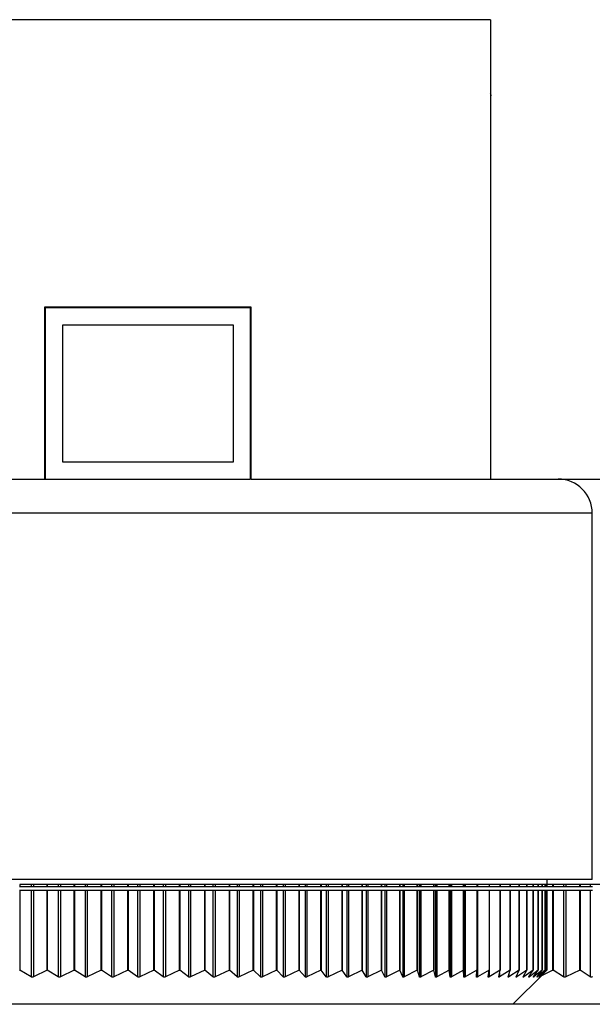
# Model space of a CAD drawing. Header units: millimetres. Extents: x 294 to 1094, y 402 to 731.
# Tile 2 of 13: x 356 to 390, y 402 to 459. Entities that reach past the tile are written whole.
import ezdxf

# ---------------------------------------------------------------- set-up
doc = ezdxf.new("R2010")
doc.units = ezdxf.units.MM

msp = doc.modelspace()

# ---------------------------------------------------------------- linework, layer by layer
at = {"color": 7, "linetype": 'Continuous', "lineweight": 25}
for p, q in [((383.615, 459.467), (293.615, 459.467)), ((383.615, 459.467), (383.615, 432.617)), ((383.676, 455.02), (383.615, 455.126)), ((369.615, 442.667), (357.515, 442.667)), ((357.515, 442.667), (357.515, 432.617)), ((357.565, 442.617), (357.565, 432.617)), ((369.565, 442.617), (357.565, 442.617)), ((369.565, 432.617), (369.565, 442.617)), ((369.615, 432.617), (369.615, 442.667)), ((368.565, 441.617), (358.565, 441.617)), ((358.565, 441.617), (358.565, 433.617)), ((368.565, 433.617), (368.565, 441.617)), ((358.565, 433.617), (368.565, 433.617)), ((311.565, 432.617), (357.565, 432.617)), ((357.565, 432.617), (369.565, 432.617)), ((369.615, 432.617), (387.565, 432.617)), ((387.565, 432.617), (415.565, 432.617)), ((389.565, 409.217), (389.565, 430.617)), ((389.565, 409.217), (309.565, 409.217)), ((386.915, 408.917), (386.915, 409.217)), ((356.056, 408.795), (356.074, 408.795)), ((357.667, 408.917), (356.074, 408.917)), ((356.074, 408.917), (356.074, 408.795)), ((356.074, 408.795), (356.734, 408.795)), ((356.734, 408.917), (356.734, 408.795)), ((356.734, 408.795), (356.871, 408.795)), ((356.871, 408.917), (356.871, 408.795)), ((356.871, 408.795), (357.667, 408.795)), ((357.667, 408.795), (357.667, 408.917)), ((357.667, 408.795), (357.683, 408.795)), ((359.261, 408.917), (357.683, 408.917)), ((357.683, 408.917), (357.683, 408.795)), ((357.683, 408.795), (358.319, 408.795)), ((358.319, 408.917), (358.319, 408.795)), ((358.319, 408.795), (358.456, 408.795)), ((358.456, 408.917), (358.456, 408.795)), ((358.456, 408.795), (359.261, 408.795)), ((359.261, 408.795), (359.261, 408.917)), ((359.261, 408.795), (359.276, 408.795)), ((360.837, 408.917), (359.276, 408.917)), ((359.276, 408.917), (359.276, 408.795)), ((359.276, 408.795), (359.888, 408.795)), ((359.888, 408.917), (359.888, 408.795)), ((359.888, 408.795), (360.023, 408.795)), ((360.023, 408.917), (360.023, 408.795)), ((360.023, 408.795), (360.837, 408.795)), ((360.837, 408.795), (360.837, 408.917)), ((360.837, 408.795), (360.851, 408.795)), ((362.392, 408.917), (360.851, 408.917)), ((360.851, 408.917), (360.851, 408.795)), ((360.851, 408.795), (361.437, 408.795)), ((361.437, 408.917), (361.437, 408.795)), ((361.437, 408.795), (361.57, 408.795)), ((361.57, 408.917), (361.57, 408.795)), ((361.57, 408.795), (362.392, 408.795)), ((362.392, 408.795), (362.392, 408.917)), ((362.392, 408.795), (362.403, 408.795)), ((363.921, 408.917), (362.403, 408.917)), ((362.403, 408.917), (362.403, 408.795)), ((362.403, 408.795), (362.963, 408.795)), ((362.963, 408.917), (362.963, 408.795)), ((362.963, 408.795), (363.094, 408.795)), ((363.094, 408.917), (363.094, 408.795)), ((363.094, 408.795), (363.921, 408.795)), ((363.921, 408.795), (363.921, 408.917)), ((363.921, 408.795), (363.931, 408.795)), ((365.423, 408.917), (363.931, 408.917)), ((363.931, 408.917), (363.931, 408.795)), ((363.931, 408.795), (364.463, 408.795)), ((364.463, 408.917), (364.463, 408.795)), ((364.463, 408.795), (364.591, 408.795)), ((364.591, 408.917), (364.591, 408.795)), ((364.591, 408.795), (365.423, 408.795)), ((365.423, 408.795), (365.423, 408.917)), ((365.423, 408.795), (365.432, 408.795)), ((366.894, 408.917), (365.432, 408.917)), ((365.432, 408.917), (365.432, 408.795)), ((365.432, 408.795), (365.934, 408.795)), ((365.934, 408.917), (365.934, 408.795)), ((365.934, 408.795), (366.06, 408.795)), ((366.06, 408.917), (366.06, 408.795)), ((366.06, 408.795), (366.894, 408.795)), ((366.894, 408.795), (366.894, 408.917)), ((366.894, 408.795), (366.901, 408.795)), ((368.331, 408.917), (366.901, 408.917)), ((366.901, 408.917), (366.901, 408.795)), ((366.901, 408.795), (367.374, 408.795)), ((367.374, 408.917), (367.374, 408.795)), ((367.374, 408.795), (367.497, 408.795)), ((367.497, 408.917), (367.497, 408.795)), ((367.497, 408.795), (368.331, 408.795)), ((368.331, 408.795), (368.331, 408.917)), ((368.331, 408.795), (368.337, 408.795)), ((369.732, 408.917), (368.337, 408.917)), ((368.337, 408.917), (368.337, 408.795)), ((368.337, 408.795), (368.779, 408.795)), ((368.779, 408.917), (368.779, 408.795)), ((368.779, 408.795), (368.899, 408.795)), ((368.899, 408.917), (368.899, 408.795)), ((368.899, 408.795), (369.732, 408.795)), ((369.732, 408.795), (369.732, 408.917)), ((369.732, 408.795), (369.738, 408.795)), ((371.094, 408.917), (369.738, 408.917)), ((369.738, 408.917), (369.738, 408.795)), ((369.738, 408.795), (370.147, 408.795)), ((370.147, 408.917), (370.147, 408.795)), ((370.147, 408.795), (370.264, 408.795)), ((370.264, 408.917), (370.264, 408.795)), ((370.264, 408.795), (371.094, 408.795)), ((371.094, 408.795), (371.094, 408.917)), ((371.094, 408.795), (371.099, 408.795)), ((372.415, 408.917), (371.099, 408.917)), ((371.099, 408.917), (371.099, 408.795)), ((371.099, 408.795), (371.476, 408.795)), ((371.476, 408.917), (371.476, 408.795)), ((371.476, 408.795), (371.589, 408.795)), ((371.589, 408.917), (371.589, 408.795)), ((371.589, 408.795), (372.415, 408.795)), ((372.415, 408.795), (372.415, 408.917)), ((372.415, 408.795), (372.418, 408.795)), ((373.691, 408.917), (372.418, 408.917)), ((372.418, 408.917), (372.418, 408.795)), ((372.418, 408.795), (372.762, 408.795)), ((372.762, 408.917), (372.762, 408.795)), ((372.762, 408.795), (372.871, 408.795)), ((372.871, 408.917), (372.871, 408.795)), ((372.871, 408.795), (373.691, 408.795)), ((373.691, 408.795), (373.691, 408.917)), ((373.691, 408.795), (373.694, 408.795)), ((374.921, 408.917), (373.694, 408.917)), ((373.694, 408.917), (373.694, 408.795)), ((373.694, 408.795), (374.003, 408.795)), ((374.003, 408.917), (374.003, 408.795)), ((374.003, 408.795), (374.109, 408.795)), ((374.109, 408.917), (374.109, 408.795)), ((374.109, 408.795), (374.921, 408.795)), ((374.921, 408.795), (374.921, 408.917)), ((374.921, 408.795), (374.923, 408.795)), ((376.102, 408.917), (374.923, 408.917)), ((374.923, 408.917), (374.923, 408.795)), ((374.923, 408.795), (375.197, 408.795)), ((375.197, 408.917), (375.197, 408.795)), ((375.197, 408.795), (375.298, 408.795)), ((375.298, 408.917), (375.298, 408.795)), ((375.298, 408.795), (376.102, 408.795)), ((376.102, 408.795), (376.102, 408.917)), ((376.102, 408.795), (376.103, 408.795)), ((377.231, 408.917), (376.103, 408.917)), ((376.103, 408.917), (376.103, 408.795)), ((376.103, 408.795), (376.342, 408.795)), ((376.342, 408.917), (376.342, 408.795)), ((376.342, 408.795), (376.439, 408.795)), ((376.439, 408.917), (376.439, 408.795)), ((376.439, 408.795), (377.231, 408.795)), ((377.231, 408.795), (377.231, 408.917)), ((377.231, 408.795), (377.232, 408.795)), ((378.307, 408.917), (377.232, 408.917)), ((377.232, 408.917), (377.232, 408.795)), ((377.232, 408.795), (377.435, 408.795)), ((377.435, 408.917), (377.435, 408.795)), ((377.435, 408.795), (377.527, 408.795)), ((377.527, 408.917), (377.527, 408.795)), ((377.527, 408.795), (378.307, 408.795)), ((378.307, 408.795), (378.307, 408.917)), ((378.307, 408.795), (378.308, 408.795)), ((379.327, 408.917), (378.308, 408.917)), ((378.308, 408.917), (378.308, 408.795)), ((378.308, 408.795), (378.474, 408.795)), ((378.474, 408.917), (378.474, 408.795)), ((378.474, 408.795), (378.561, 408.795)), ((378.561, 408.917), (378.561, 408.795)), ((378.561, 408.795), (379.327, 408.795)), ((379.327, 408.795), (379.327, 408.917)), ((379.327, 408.795), (379.328, 408.795)), ((380.29, 408.917), (379.328, 408.917)), ((379.328, 408.917), (379.328, 408.795)), ((379.328, 408.795), (379.457, 408.795)), ((379.457, 408.917), (379.457, 408.795)), ((379.457, 408.795), (379.54, 408.795)), ((379.54, 408.917), (379.54, 408.795)), ((379.54, 408.795), (380.29, 408.795)), ((381.194, 408.917), (380.29, 408.917)), ((380.29, 408.917), (380.29, 408.795)), ((380.29, 408.795), (380.29, 408.917)), ((380.29, 408.795), (380.29, 408.795)), ((380.29, 408.795), (380.383, 408.795)), ((380.383, 408.917), (380.383, 408.795)), ((380.383, 408.795), (380.46, 408.795)), ((380.46, 408.917), (380.46, 408.795)), ((380.46, 408.795), (381.194, 408.795)), ((382.036, 408.917), (381.194, 408.917)), ((381.194, 408.917), (381.194, 408.795)), ((381.194, 408.795), (381.194, 408.917)), ((381.194, 408.795), (381.194, 408.795)), ((381.194, 408.795), (381.249, 408.795)), ((381.249, 408.917), (381.249, 408.795)), ((381.249, 408.795), (381.321, 408.795)), ((381.321, 408.917), (381.321, 408.795)), ((381.321, 408.795), (382.036, 408.795)), ((382.815, 408.917), (382.036, 408.917)), ((382.036, 408.917), (382.036, 408.795)), ((382.036, 408.795), (382.036, 408.917)), ((382.036, 408.795), (382.036, 408.795)), ((382.036, 408.795), (382.053, 408.795)), ((382.053, 408.917), (382.053, 408.795)), ((382.053, 408.795), (382.121, 408.795)), ((382.121, 408.917), (382.121, 408.795)), ((382.121, 408.795), (382.815, 408.795)), ((383.531, 408.917), (382.815, 408.917)), ((382.815, 408.917), (382.815, 408.795)), ((382.815, 408.795), (382.857, 408.795)), ((382.857, 408.917), (382.857, 408.795)), ((382.857, 408.795), (383.531, 408.795)), ((384.181, 408.917), (383.531, 408.917)), ((383.531, 408.917), (383.531, 408.795)), ((383.531, 408.795), (384.181, 408.795)), ((384.763, 408.917), (384.181, 408.917)), ((384.181, 408.917), (384.181, 408.795)), ((384.181, 408.795), (384.181, 408.917)), ((384.181, 408.795), (384.181, 408.795)), ((384.181, 408.795), (384.763, 408.795)), ((385.278, 408.917), (384.763, 408.917)), ((384.763, 408.917), (384.763, 408.795)), ((384.763, 408.795), (384.763, 408.917)), ((384.763, 408.795), (384.763, 408.795)), ((384.763, 408.795), (385.278, 408.795)), ((385.724, 408.917), (385.278, 408.917)), ((385.278, 408.917), (385.278, 408.795)), ((385.278, 408.795), (385.278, 408.917)), ((385.278, 408.795), (385.278, 408.795)), ((385.278, 408.795), (385.724, 408.795)), ((386.1, 408.917), (385.724, 408.917)), ((385.724, 408.917), (385.724, 408.795)), ((385.724, 408.795), (385.724, 408.917)), ((385.724, 408.795), (385.724, 408.795)), ((385.724, 408.795), (386.1, 408.795)), ((386.406, 408.917), (386.1, 408.917)), ((386.1, 408.917), (386.1, 408.795)), ((386.1, 408.795), (386.1, 408.917)), ((386.1, 408.795), (386.1, 408.795)), ((386.1, 408.795), (386.406, 408.795)), ((386.64, 408.917), (386.406, 408.917)), ((386.406, 408.917), (386.406, 408.795)), ((386.406, 408.795), (386.406, 408.917)), ((386.406, 408.795), (386.406, 408.795)), ((386.406, 408.795), (386.64, 408.795)), ((386.803, 408.917), (386.64, 408.917)), ((386.64, 408.917), (386.64, 408.795)), ((386.64, 408.795), (386.64, 408.917)), ((386.64, 408.795), (386.64, 408.795)), ((386.64, 408.795), (386.803, 408.795)), ((386.894, 408.917), (386.803, 408.917)), ((386.803, 408.917), (386.803, 408.795)), ((386.803, 408.795), (386.803, 408.917)), ((386.803, 408.795), (386.803, 408.795)), ((386.803, 408.795), (386.894, 408.795)), ((387.261, 408.917), (386.859, 408.917)), ((386.915, 408.917), (386.894, 408.917)), ((386.894, 408.917), (386.894, 408.795)), ((386.894, 408.795), (386.894, 408.917)), ((386.894, 408.795), (386.894, 408.795)), ((386.894, 408.795), (386.912, 408.795)), ((386.912, 408.795), (386.912, 408.917)), ((386.912, 408.795), (387.261, 408.795)), ((387.261, 408.795), (387.261, 408.917)), ((387.261, 408.795), (387.276, 408.795)), ((388.837, 408.917), (387.276, 408.917)), ((387.276, 408.917), (387.276, 408.795)), ((387.276, 408.795), (387.888, 408.795)), ((387.888, 408.917), (387.888, 408.795)), ((387.888, 408.795), (388.023, 408.795)), ((388.023, 408.917), (388.023, 408.795)), ((388.023, 408.795), (388.837, 408.795)), ((388.837, 408.795), (388.837, 408.917)), ((388.837, 408.795), (388.851, 408.795)), ((390.392, 408.917), (388.851, 408.917)), ((388.851, 408.917), (388.851, 408.795)), ((388.851, 408.795), (389.437, 408.795)), ((389.437, 408.917), (389.437, 408.795)), ((389.437, 408.795), (389.57, 408.795)), ((356.074, 408.562), (356.056, 408.562)), ((356.074, 408.562), (356.074, 403.917)), ((356.734, 408.562), (356.074, 408.562)), ((356.734, 408.562), (356.734, 403.523)), ((356.871, 408.562), (356.734, 408.562)), ((356.871, 408.562), (356.871, 403.524)), ((357.667, 408.562), (356.871, 408.562)), ((357.667, 403.917), (357.667, 408.562)), ((357.683, 408.562), (357.667, 408.562)), ((357.683, 408.562), (357.683, 403.917)), ((358.319, 408.562), (357.683, 408.562)), ((358.319, 408.562), (358.319, 403.523)), ((358.456, 408.562), (358.319, 408.562)), ((358.456, 408.562), (358.456, 403.524)), ((359.261, 408.562), (358.456, 408.562)), ((359.261, 403.917), (359.261, 408.562)), ((359.276, 408.562), (359.261, 408.562)), ((359.276, 408.562), (359.276, 403.917)), ((359.888, 408.562), (359.276, 408.562)), ((359.888, 408.562), (359.888, 403.523)), ((360.023, 408.562), (359.888, 408.562)), ((360.023, 408.562), (360.023, 403.523)), ((360.837, 408.562), (360.023, 408.562)), ((360.837, 403.917), (360.837, 408.562)), ((360.851, 408.562), (360.837, 408.562)), ((360.851, 408.562), (360.851, 403.917)), ((361.437, 408.562), (360.851, 408.562)), ((361.437, 408.562), (361.437, 403.522)), ((361.57, 408.562), (361.437, 408.562)), ((361.57, 408.562), (361.57, 403.523)), ((362.392, 408.562), (361.57, 408.562)), ((362.392, 403.917), (362.392, 408.562)), ((362.403, 408.562), (362.392, 408.562)), ((362.403, 408.562), (362.403, 403.917)), ((362.963, 408.562), (362.403, 408.562)), ((362.963, 408.562), (362.963, 403.522)), ((363.094, 408.562), (362.963, 408.562)), ((363.094, 408.562), (363.094, 403.522)), ((363.921, 408.562), (363.094, 408.562)), ((363.921, 403.917), (363.921, 408.562)), ((363.931, 408.562), (363.921, 408.562)), ((363.931, 408.562), (363.931, 403.917)), ((364.463, 408.562), (363.931, 408.562)), ((364.463, 408.562), (364.463, 403.522)), ((364.591, 408.562), (364.463, 408.562)), ((364.591, 408.562), (364.591, 403.522)), ((365.423, 408.562), (364.591, 408.562)), ((365.423, 403.917), (365.423, 408.562)), ((365.432, 408.562), (365.423, 408.562)), ((365.432, 408.562), (365.432, 403.917)), ((365.934, 408.562), (365.432, 408.562)), ((365.934, 408.562), (365.934, 403.521)), ((366.06, 408.562), (365.934, 408.562)), ((366.06, 408.562), (366.06, 403.522)), ((366.894, 408.562), (366.06, 408.562)), ((366.894, 403.917), (366.894, 408.562)), ((366.901, 408.562), (366.894, 408.562)), ((366.901, 408.562), (366.901, 403.917)), ((367.374, 408.562), (366.901, 408.562)), ((367.374, 408.562), (367.374, 403.521)), ((367.497, 408.562), (367.374, 408.562)), ((367.497, 408.562), (367.497, 403.521)), ((368.331, 408.562), (367.497, 408.562)), ((368.331, 403.917), (368.331, 408.562)), ((368.337, 408.562), (368.331, 408.562)), ((368.337, 408.562), (368.337, 403.917)), ((368.779, 408.562), (368.337, 408.562)), ((368.779, 408.562), (368.779, 403.521)), ((368.899, 408.562), (368.779, 408.562)), ((368.899, 408.562), (368.899, 403.521)), ((369.732, 408.562), (368.899, 408.562)), ((369.732, 403.917), (369.732, 408.562)), ((369.738, 408.562), (369.732, 408.562)), ((369.738, 408.562), (369.738, 403.917)), ((370.147, 408.562), (369.738, 408.562)), ((370.147, 408.562), (370.147, 403.52)), ((370.264, 408.562), (370.147, 408.562)), ((370.264, 408.562), (370.264, 403.521)), ((371.094, 408.562), (370.264, 408.562)), ((371.094, 403.917), (371.094, 408.562)), ((371.099, 408.562), (371.094, 408.562)), ((371.099, 408.562), (371.099, 403.917)), ((371.476, 408.562), (371.099, 408.562)), ((371.476, 408.562), (371.476, 403.52)), ((371.589, 408.562), (371.476, 408.562)), ((371.589, 408.562), (371.589, 403.521)), ((372.415, 408.562), (371.589, 408.562)), ((372.415, 403.917), (372.415, 408.562)), ((372.418, 408.562), (372.415, 408.562)), ((372.418, 408.562), (372.418, 403.917)), ((372.762, 408.562), (372.418, 408.562)), ((372.762, 408.562), (372.762, 403.52)), ((372.871, 408.562), (372.762, 408.562)), ((372.871, 408.562), (372.871, 403.52)), ((373.691, 408.562), (372.871, 408.562)), ((373.691, 403.917), (373.691, 408.562)), ((373.694, 408.562), (373.691, 408.562)), ((373.694, 408.562), (373.694, 403.917)), ((374.003, 408.562), (373.694, 408.562)), ((374.003, 408.562), (374.003, 403.52)), ((374.109, 408.562), (374.003, 408.562)), ((374.109, 408.562), (374.109, 403.52)), ((374.921, 408.562), (374.109, 408.562)), ((374.921, 403.917), (374.921, 408.562)), ((374.923, 408.562), (374.921, 408.562)), ((374.923, 408.562), (374.923, 403.917)), ((375.197, 408.562), (374.923, 408.562)), ((375.197, 408.562), (375.197, 403.519)), ((375.298, 408.562), (375.197, 408.562)), ((375.298, 408.562), (375.298, 403.52)), ((376.102, 408.562), (375.298, 408.562)), ((376.102, 403.917), (376.102, 408.562)), ((376.103, 408.562), (376.102, 408.562)), ((376.103, 408.562), (376.103, 403.917)), ((376.342, 408.562), (376.103, 408.562)), ((376.342, 408.562), (376.342, 403.519)), ((376.439, 408.562), (376.342, 408.562)), ((376.439, 408.562), (376.439, 403.52)), ((377.231, 408.562), (376.439, 408.562)), ((377.231, 403.917), (377.231, 408.562)), ((377.232, 408.562), (377.231, 408.562)), ((377.232, 408.562), (377.232, 403.917)), ((377.435, 408.562), (377.232, 408.562)), ((377.435, 408.562), (377.435, 403.519)), ((377.527, 408.562), (377.435, 408.562)), ((377.527, 408.562), (377.527, 403.52)), ((378.307, 408.562), (377.527, 408.562)), ((378.307, 403.917), (378.307, 408.562)), ((378.308, 408.562), (378.307, 408.562)), ((378.308, 408.562), (378.308, 403.917)), ((378.474, 408.562), (378.308, 408.562)), ((378.474, 408.562), (378.474, 403.519)), ((378.561, 408.562), (378.474, 408.562)), ((378.561, 408.562), (378.561, 403.52)), ((379.327, 408.562), (378.561, 408.562)), ((379.327, 403.917), (379.327, 408.562)), ((379.328, 408.562), (379.327, 408.562)), ((379.328, 408.562), (379.328, 403.917)), ((379.457, 408.562), (379.328, 408.562)), ((379.457, 408.562), (379.457, 403.519)), ((379.54, 408.562), (379.457, 408.562)), ((379.54, 408.562), (379.54, 403.519)), ((380.29, 408.562), (379.54, 408.562)), ((380.29, 403.917), (380.29, 408.562)), ((380.29, 408.562), (380.29, 403.917)), ((380.29, 408.562), (380.29, 408.562)), ((380.383, 408.562), (380.29, 408.562)), ((380.383, 408.562), (380.383, 403.519)), ((380.46, 408.562), (380.383, 408.562)), ((380.46, 408.562), (380.46, 403.519)), ((381.194, 408.562), (380.46, 408.562)), ((381.194, 403.917), (381.194, 408.562)), ((381.194, 408.562), (381.194, 403.917)), ((381.194, 408.562), (381.194, 408.562)), ((381.249, 408.562), (381.194, 408.562)), ((381.249, 408.562), (381.249, 403.519)), ((381.321, 408.562), (381.249, 408.562)), ((381.321, 408.562), (381.321, 403.519)), ((382.036, 408.562), (381.321, 408.562)), ((382.036, 403.917), (382.036, 408.562)), ((382.036, 408.562), (382.036, 403.917)), ((382.053, 408.562), (382.036, 408.562)), ((382.036, 408.562), (382.036, 408.562)), ((382.053, 408.562), (382.053, 403.519)), ((382.121, 408.562), (382.053, 408.562)), ((382.121, 408.562), (382.121, 403.519)), ((382.815, 408.562), (382.121, 408.562)), ((382.815, 408.562), (382.815, 403.917)), ((382.857, 408.562), (382.815, 408.562)), ((382.857, 408.562), (382.857, 403.519)), ((383.531, 408.562), (382.857, 408.562)), ((383.531, 408.562), (383.531, 403.917)), ((384.181, 408.562), (383.531, 408.562)), ((384.181, 403.917), (384.181, 408.562)), ((384.181, 408.562), (384.181, 403.917)), ((384.181, 408.562), (384.181, 408.562)), ((384.763, 408.562), (384.181, 408.562)), ((384.763, 403.917), (384.763, 408.562)), ((384.763, 408.562), (384.763, 403.917)), ((384.763, 408.562), (384.763, 408.562)), ((385.278, 408.562), (384.763, 408.562)), ((385.278, 403.917), (385.278, 408.562)), ((385.278, 408.562), (385.278, 403.917)), ((385.278, 408.562), (385.278, 408.562)), ((385.724, 408.562), (385.278, 408.562)), ((385.724, 403.917), (385.724, 408.562)), ((385.724, 408.562), (385.724, 403.917)), ((385.724, 408.562), (385.724, 408.562)), ((386.1, 408.562), (385.724, 408.562)), ((386.1, 403.917), (386.1, 408.562)), ((386.1, 408.562), (386.1, 403.917)), ((386.1, 408.562), (386.1, 408.562)), ((386.406, 408.562), (386.1, 408.562)), ((386.406, 403.917), (386.406, 408.562)), ((386.406, 408.562), (386.406, 403.917)), ((386.406, 408.562), (386.406, 408.562)), ((386.64, 408.562), (386.406, 408.562)), ((386.64, 403.917), (386.64, 408.562)), ((386.64, 408.562), (386.64, 403.917)), ((386.64, 408.562), (386.64, 408.562)), ((386.803, 408.562), (386.64, 408.562)), ((386.803, 403.917), (386.803, 408.562)), ((386.803, 408.562), (386.803, 403.917)), ((386.803, 408.562), (386.803, 408.562)), ((386.894, 408.562), (386.803, 408.562)), ((386.894, 403.917), (386.894, 408.562)), ((386.894, 408.562), (386.894, 403.917)), ((386.894, 408.562), (386.894, 408.562)), ((386.912, 408.562), (386.894, 408.562)), ((387.261, 408.562), (386.912, 408.562)), ((386.912, 403.917), (386.912, 408.562)), ((387.261, 403.917), (387.261, 408.562)), ((387.276, 408.562), (387.261, 408.562)), ((387.276, 408.562), (387.276, 403.917)), ((387.888, 408.562), (387.276, 408.562)), ((387.888, 408.562), (387.888, 403.523)), ((388.023, 408.562), (387.888, 408.562)), ((388.023, 408.562), (388.023, 403.523)), ((388.837, 408.562), (388.023, 408.562)), ((388.837, 403.917), (388.837, 408.562)), ((388.851, 408.562), (388.837, 408.562)), ((388.851, 408.562), (388.851, 403.917)), ((389.437, 408.562), (388.851, 408.562)), ((389.437, 408.562), (389.437, 403.522)), ((389.57, 408.562), (389.437, 408.562)), ((356.056, 403.917), (356.074, 403.917)), ((356.734, 403.523), (356.074, 403.917)), ((357.667, 403.917), (356.871, 403.524)), ((357.667, 403.917), (357.683, 403.917)), ((358.319, 403.523), (357.683, 403.917)), ((359.261, 403.917), (358.456, 403.524)), ((359.261, 403.917), (359.276, 403.917)), ((359.888, 403.523), (359.276, 403.917)), ((360.837, 403.917), (360.023, 403.523)), ((360.837, 403.917), (360.851, 403.917)), ((361.437, 403.522), (360.851, 403.917)), ((362.392, 403.917), (361.57, 403.523)), ((362.392, 403.917), (362.403, 403.917)), ((362.963, 403.522), (362.403, 403.917)), ((363.921, 403.917), (363.094, 403.522)), ((363.921, 403.917), (363.931, 403.917)), ((364.463, 403.522), (363.931, 403.917)), ((365.423, 403.917), (364.591, 403.522)), ((365.423, 403.917), (365.432, 403.917)), ((365.934, 403.521), (365.432, 403.917)), ((366.894, 403.917), (366.06, 403.522)), ((366.894, 403.917), (366.901, 403.917)), ((367.374, 403.521), (366.901, 403.917)), ((368.331, 403.917), (367.497, 403.521)), ((368.331, 403.917), (368.337, 403.917)), ((368.779, 403.521), (368.337, 403.917)), ((369.732, 403.917), (368.899, 403.521)), ((369.732, 403.917), (369.738, 403.917)), ((370.147, 403.52), (369.738, 403.917)), ((371.094, 403.917), (370.264, 403.521)), ((371.094, 403.917), (371.099, 403.917)), ((371.476, 403.52), (371.099, 403.917)), ((372.415, 403.917), (371.589, 403.521)), ((372.415, 403.917), (372.418, 403.917)), ((372.762, 403.52), (372.418, 403.917)), ((373.691, 403.917), (372.871, 403.52)), ((373.691, 403.917), (373.694, 403.917)), ((374.003, 403.52), (373.694, 403.917)), ((374.921, 403.917), (374.109, 403.52)), ((374.921, 403.917), (374.923, 403.917)), ((375.197, 403.519), (374.923, 403.917)), ((376.102, 403.917), (375.298, 403.52)), ((376.102, 403.917), (376.103, 403.917)), ((376.342, 403.519), (376.103, 403.917)), ((377.231, 403.917), (376.439, 403.52)), ((377.231, 403.917), (377.232, 403.917)), ((377.435, 403.519), (377.232, 403.917)), ((378.307, 403.917), (377.527, 403.52)), ((378.307, 403.917), (378.308, 403.917)), ((378.474, 403.519), (378.308, 403.917)), ((379.327, 403.917), (378.561, 403.52)), ((379.327, 403.917), (379.328, 403.917)), ((379.457, 403.519), (379.328, 403.917)), ((380.29, 403.917), (379.54, 403.519)), ((380.29, 403.917), (380.29, 403.917)), ((380.383, 403.519), (380.29, 403.917)), ((381.194, 403.917), (380.46, 403.519)), ((381.194, 403.917), (381.194, 403.917)), ((381.249, 403.519), (381.194, 403.917)), ((382.036, 403.917), (381.321, 403.519)), ((382.053, 403.519), (382.036, 403.917)), ((382.815, 403.917), (382.121, 403.519)), ((382.796, 403.519), (382.815, 403.917)), ((383.531, 403.917), (382.857, 403.519)), ((383.474, 403.519), (383.531, 403.917)), ((384.181, 403.917), (383.53, 403.519)), ((384.086, 403.519), (384.181, 403.917)), ((384.763, 403.917), (384.136, 403.519)), ((384.632, 403.519), (384.763, 403.917)), ((385.278, 403.917), (384.676, 403.519)), ((384.763, 403.917), (384.763, 403.917)), ((384.915, 401.917), (386.702, 403.704)), ((385.11, 403.519), (385.278, 403.917)), ((385.724, 403.917), (385.149, 403.519)), ((385.278, 403.917), (385.278, 403.917)), ((385.519, 403.519), (385.724, 403.917)), ((386.1, 403.917), (385.552, 403.52)), ((385.724, 403.917), (385.724, 403.917)), ((385.859, 403.519), (386.1, 403.917)), ((386.406, 403.917), (385.886, 403.52)), ((386.1, 403.917), (386.1, 403.917)), ((386.129, 403.519), (386.406, 403.917)), ((386.64, 403.917), (386.15, 403.52)), ((386.329, 403.519), (386.64, 403.917)), ((386.803, 403.917), (386.343, 403.52)), ((386.406, 403.917), (386.406, 403.917)), ((386.457, 403.52), (386.803, 403.917)), ((386.894, 403.917), (386.465, 403.52)), ((386.514, 403.52), (386.894, 403.917)), ((386.912, 403.917), (386.516, 403.52)), ((387.261, 403.917), (386.584, 403.586)), ((386.64, 403.917), (386.64, 403.917)), ((386.803, 403.917), (386.803, 403.917)), ((386.894, 403.917), (386.894, 403.917)), ((387.261, 403.917), (387.276, 403.917)), ((387.888, 403.523), (387.276, 403.917)), ((388.837, 403.917), (388.023, 403.523)), ((388.837, 403.917), (388.851, 403.917)), ((389.437, 403.522), (388.851, 403.917)), ((381.384, 401.917), (314.215, 401.917)), ((384.915, 401.917), (381.384, 401.917)), ((409.384, 401.917), (384.915, 401.917))]:
    msp.add_line(p, q, dxfattribs=at)
at = {"color": 8, "linetype": 'Continuous', "lineweight": 25}
for p, q in [((389.565, 430.617), (309.565, 430.617)), ((383.53, 403.908), (383.53, 403.519)), ((384.136, 403.73), (384.136, 403.519)), ((384.676, 403.653), (384.676, 403.519)), ((385.149, 403.61), (385.149, 403.519)), ((385.552, 403.582), (385.552, 403.52)), ((385.886, 403.563), (385.886, 403.52)), ((386.15, 403.549), (386.15, 403.52)), ((386.343, 403.538), (386.343, 403.52)), ((386.465, 403.529), (386.465, 403.52))]:
    msp.add_line(p, q, dxfattribs=at)
at = {"color": 7, "linetype": 'Continuous', "lineweight": 25}
msp.add_arc((387.565, 430.617), 2, 360, 90, dxfattribs=at)
for points, knots in [([(356.871, 403.524), (356.859, 403.519), (356.835, 403.509), (356.795, 403.505), (356.76, 403.51), (356.742, 403.519), (356.734, 403.523)], [0, 0, 0, 0, 0.263959, 0.530746, 0.777127, 1, 1, 1, 1]), ([(358.456, 403.524), (358.443, 403.519), (358.419, 403.509), (358.379, 403.505), (358.345, 403.51), (358.328, 403.519), (358.319, 403.523)], [0, 0, 0, 0, 0.26395, 0.53074, 0.777122, 1, 1, 1, 1]), ([(360.023, 403.523), (360.011, 403.518), (359.986, 403.508), (359.947, 403.504), (359.913, 403.51), (359.896, 403.518), (359.888, 403.523)], [0, 0, 0, 0, 0.263938, 0.530732, 0.777116, 1, 1, 1, 1]), ([(361.57, 403.523), (361.558, 403.518), (361.533, 403.508), (361.494, 403.504), (361.461, 403.509), (361.445, 403.518), (361.437, 403.522)], [0, 0, 0, 0, 0.263924, 0.530722, 0.777107, 1, 1, 1, 1]), ([(363.094, 403.522), (363.081, 403.517), (363.057, 403.507), (363.018, 403.503), (362.986, 403.509), (362.97, 403.518), (362.963, 403.522)], [0, 0, 0, 0, 0.263906, 0.530709, 0.777097, 1, 1, 1, 1]), ([(364.591, 403.522), (364.579, 403.517), (364.554, 403.507), (364.516, 403.503), (364.485, 403.508), (364.47, 403.517), (364.463, 403.522)], [0, 0, 0, 0, 0.263886, 0.530694, 0.777084, 1, 1, 1, 1]), ([(366.06, 403.522), (366.048, 403.517), (366.023, 403.507), (365.986, 403.503), (365.955, 403.508), (365.941, 403.517), (365.934, 403.521)], [0, 0, 0, 0, 0.263862, 0.530676, 0.777069, 1, 1, 1, 1]), ([(367.497, 403.521), (367.485, 403.516), (367.46, 403.506), (367.423, 403.502), (367.393, 403.508), (367.38, 403.517), (367.374, 403.521)], [0, 0, 0, 0, 0.263834, 0.530656, 0.777051, 1, 1, 1, 1]), ([(368.899, 403.521), (368.887, 403.516), (368.862, 403.506), (368.826, 403.502), (368.798, 403.507), (368.785, 403.516), (368.779, 403.521)], [0, 0, 0, 0, 0.263802, 0.530632, 0.777031, 1, 1, 1, 1]), ([(370.264, 403.521), (370.252, 403.516), (370.227, 403.506), (370.192, 403.502), (370.165, 403.507), (370.153, 403.516), (370.147, 403.52)], [0, 0, 0, 0, 0.263766, 0.530604, 0.777007, 1, 1, 1, 1]), ([(371.589, 403.521), (371.577, 403.516), (371.553, 403.506), (371.518, 403.502), (371.492, 403.507), (371.481, 403.516), (371.476, 403.52)], [0, 0, 0, 0, 0.263725, 0.530572, 0.776979, 1, 1, 1, 1]), ([(372.871, 403.52), (372.859, 403.515), (372.835, 403.505), (372.802, 403.501), (372.777, 403.507), (372.767, 403.516), (372.762, 403.52)], [0, 0, 0, 0, 0.263678, 0.530536, 0.776947, 1, 1, 1, 1]), ([(374.109, 403.52), (374.097, 403.515), (374.073, 403.505), (374.041, 403.501), (374.017, 403.506), (374.008, 403.515), (374.003, 403.52)], [0, 0, 0, 0, 0.263625, 0.530494, 0.77691, 1, 1, 1, 1]), ([(375.298, 403.52), (375.287, 403.515), (375.264, 403.505), (375.232, 403.501), (375.209, 403.506), (375.201, 403.515), (375.197, 403.519)], [0, 0, 0, 0, 0.263564, 0.530446, 0.776868, 1, 1, 1, 1]), ([(376.439, 403.52), (376.427, 403.515), (376.404, 403.505), (376.374, 403.501), (376.353, 403.506), (376.345, 403.515), (376.342, 403.519)], [0, 0, 0, 0, 0.263476, 0.530376, 0.776805, 1, 1, 1, 1]), ([(377.527, 403.52), (377.516, 403.515), (377.493, 403.505), (377.465, 403.501), (377.444, 403.506), (377.438, 403.515), (377.435, 403.519)], [0, 0, 0, 0, 0.263552, 0.530441, 0.776866, 1, 1, 1, 1]), ([(378.561, 403.52), (378.55, 403.515), (378.528, 403.504), (378.501, 403.501), (378.482, 403.506), (378.476, 403.515), (378.474, 403.519)], [0, 0, 0, 0, 0.263619, 0.530499, 0.77692, 1, 1, 1, 1]), ([(379.54, 403.519), (379.529, 403.514), (379.508, 403.504), (379.481, 403.5), (379.464, 403.506), (379.459, 403.515), (379.457, 403.519)], [0, 0, 0, 0, 0.263678, 0.530551, 0.776969, 1, 1, 1, 1]), ([(380.46, 403.519), (380.45, 403.514), (380.429, 403.504), (380.404, 403.5), (380.388, 403.506), (380.384, 403.515), (380.383, 403.519)], [0, 0, 0, 0, 0.263731, 0.530597, 0.777013, 1, 1, 1, 1]), ([(381.321, 403.519), (381.311, 403.514), (381.291, 403.504), (381.267, 403.5), (381.253, 403.506), (381.25, 403.514), (381.249, 403.519)], [0, 0, 0, 0, 0.263778, 0.530639, 0.777052, 1, 1, 1, 1]), ([(382.121, 403.519), (382.111, 403.514), (382.091, 403.504), (382.069, 403.5), (382.056, 403.506), (382.054, 403.514), (382.053, 403.519)], [0, 0, 0, 0, 0.2638193, 0.5306761, 0.777087, 1, 1, 1, 1]), ([(382.857, 403.519), (382.848, 403.514), (382.829, 403.504), (382.808, 403.5), (382.797, 403.506), (382.796, 403.514), (382.796, 403.519)], [0, 0, 0, 0, 0.263856, 0.530709, 0.777119, 1, 1, 1, 1]), ([(383.53, 403.519), (383.52, 403.514), (383.502, 403.504), (383.483, 403.5), (383.473, 403.506), (383.473, 403.514), (383.474, 403.519)], [0, 0, 0, 0, 0.263889, 0.530739, 0.777147, 1, 1, 1, 1]), ([(384.136, 403.519), (384.128, 403.514), (384.11, 403.504), (384.092, 403.5), (384.084, 403.506), (384.085, 403.514), (384.086, 403.519)], [0, 0, 0, 0, 0.263918, 0.530766, 0.777173, 1, 1, 1, 1]), ([(384.676, 403.519), (384.668, 403.514), (384.651, 403.504), (384.635, 403.5), (384.629, 403.506), (384.631, 403.515), (384.632, 403.519)], [0, 0, 0, 0, 0.263943, 0.530789, 0.777196, 1, 1, 1, 1]), ([(385.149, 403.519), (385.141, 403.514), (385.125, 403.504), (385.11, 403.5), (385.105, 403.506), (385.108, 403.515), (385.11, 403.519)], [0, 0, 0, 0, 0.263965, 0.53081, 0.777216, 1, 1, 1, 1]), ([(385.552, 403.52), (385.545, 403.515), (385.53, 403.504), (385.517, 403.501), (385.513, 403.506), (385.517, 403.515), (385.519, 403.519)], [0, 0, 0, 0, 0.263984, 0.530829, 0.777234, 1, 1, 1, 1]), ([(385.886, 403.52), (385.879, 403.515), (385.865, 403.505), (385.854, 403.501), (385.852, 403.506), (385.857, 403.515), (385.859, 403.519)], [0, 0, 0, 0, 0.264, 0.530844, 0.77725, 1, 1, 1, 1]), ([(386.15, 403.52), (386.143, 403.515), (386.13, 403.505), (386.121, 403.501), (386.121, 403.506), (386.127, 403.515), (386.129, 403.519)], [0, 0, 0, 0, 0.264013, 0.530858, 0.777264, 1, 1, 1, 1]), ([(386.343, 403.52), (386.337, 403.515), (386.325, 403.505), (386.317, 403.501), (386.319, 403.506), (386.325, 403.515), (386.329, 403.519)], [0, 0, 0, 0, 0.264024, 0.53087, 0.777276, 1, 1, 1, 1]), ([(386.465, 403.52), (386.46, 403.515), (386.449, 403.505), (386.442, 403.501), (386.446, 403.506), (386.453, 403.515), (386.457, 403.52)], [0, 0, 0, 0, 0.264032, 0.530879, 0.777285, 1, 1, 1, 1]), ([(386.516, 403.52), (386.511, 403.515), (386.501, 403.505), (386.497, 403.501), (386.501, 403.507), (386.51, 403.516), (386.514, 403.52)], [0, 0, 0, 0, 0.264038, 0.530886, 0.777293, 1, 1, 1, 1]), ([(388.023, 403.523), (388.011, 403.518), (387.986, 403.508), (387.947, 403.504), (387.913, 403.51), (387.896, 403.518), (387.888, 403.523)], [0, 0, 0, 0, 0.263938, 0.530732, 0.777116, 1, 1, 1, 1]), ([(389.57, 403.523), (389.558, 403.518), (389.533, 403.508), (389.494, 403.504), (389.461, 403.509), (389.445, 403.518), (389.437, 403.522)], [0, 0, 0, 0, 0.2639238, 0.5307217, 0.7771073, 1, 1, 1, 1])]:
    msp.add_open_spline(points, degree=3, knots=knots, dxfattribs=at)

doc.saveas('drawing.dxf')
